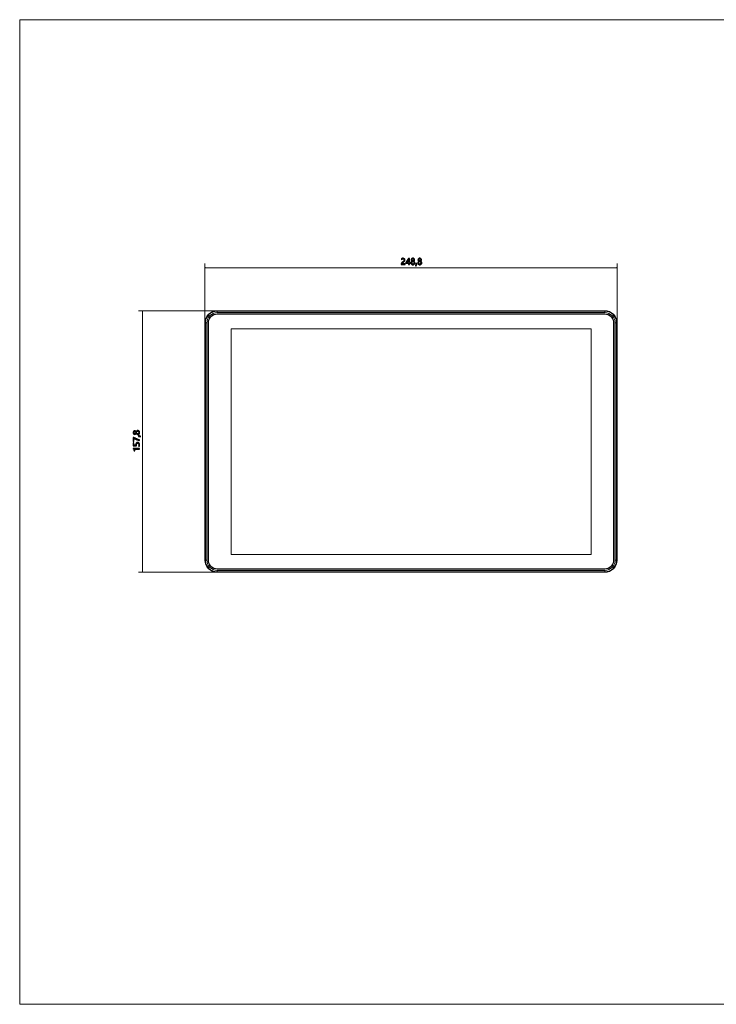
# Model space of a CAD drawing. Header units: centimetres. Extents: x -29.7 to 29.7, y -21 to 21.
# Tile 1 of 34: x -29.7 to 0, y -21 to 21. Entities that reach past the tile are written whole.
import ezdxf

# ---------------------------------------------------------------- set-up
doc = ezdxf.new("R2010")
doc.units = ezdxf.units.CM
doc.header["$MEASUREMENT"] = 0
doc.layers.add('06___PRT_ALL_SURFS', color=7, linetype='Continuous')

msp = doc.modelspace()

# ---------------------------------------------------------------- linework, layer by layer
at = {"layer": '06___PRT_ALL_SURFS', "lineweight": 9}
for points in [[(-29.70105, -20.98296), (-29.70105, -20.98296), (-29.70105, 20.97136), (-29.70105, 20.97136)], [(-29.70105, 20.97136), (-29.70105, 20.97136), (29.69891, 20.97136), (29.69891, 20.97136)], [(-21.28091, 8.5715), (-21.28091, 8.5715), (-21.28091, 8.49057), (-21.28091, 8.49057)], [(-21.28091, 8.5715), (-21.28091, 8.5715), (-4.75345, 8.5715), (-4.75345, 8.5715)], [(-21.28091, 8.55003), (-21.28091, 8.55003), (-4.75345, 8.55003), (-4.75345, 8.55003)], [(-21.28091, 8.49057), (-21.28091, 8.49057), (-4.75345, 8.49057), (-4.75345, 8.49057)], [(-21.28091, 8.43594), (-21.28091, 8.43594), (-4.75345, 8.43594), (-4.75345, 8.43594)], [(-4.75345, 8.42256), (-4.75345, 8.42256), (-21.28091, 8.42256), (-21.28091, 8.42256)], [(-4.75345, 8.49057), (-4.75345, 8.49057), (-4.75345, 8.5715), (-4.75345, 8.5715)], [(-21.80419, -2.05189), (-21.80419, -2.05189), (-21.80419, 8.04822), (-21.80419, 8.04822)], [(-21.72325, 8.04822), (-21.72325, 8.04822), (-21.80419, 8.04822), (-21.80419, 8.04822)], [(-21.78272, -2.05189), (-21.78272, -2.05189), (-21.78272, 8.04822), (-21.78272, 8.04822)], [(-21.72325, -2.05189), (-21.72325, -2.05189), (-21.72325, 8.04822), (-21.72325, 8.04822)], [(-21.66863, -2.05189), (-21.66863, -2.05189), (-21.66863, 8.04822), (-21.66863, 8.04822)], [(-21.65524, 8.04822), (-21.65524, 8.04822), (-21.65524, -2.05189), (-21.65524, -2.05189)], [(-4.37911, -2.05189), (-4.37911, -2.05189), (-4.37911, 8.04822), (-4.37911, 8.04822)], [(-4.36572, 8.04822), (-4.36572, 8.04822), (-4.36572, -2.05189), (-4.36572, -2.05189)], [(-4.23016, 8.04822), (-4.23016, 8.04822), (-4.3111, 8.04822), (-4.3111, 8.04822)], [(-4.3111, 8.04822), (-4.3111, 8.04822), (-4.3111, -2.05189), (-4.3111, -2.05189)], [(-4.25164, 8.04822), (-4.25164, 8.04822), (-4.25164, -2.05189), (-4.25164, -2.05189)], [(-4.23016, 8.04822), (-4.23016, 8.04822), (-4.23016, -2.05189), (-4.23016, -2.05189)], [(-20.69044, -1.8174), (-20.69044, -1.8174), (-20.69044, 7.80313), (-20.69044, 7.80313)], [(-20.69044, 7.80313), (-20.69044, 7.80313), (-5.33332, 7.80313), (-5.33332, 7.80313)], [(-5.33332, 7.80313), (-5.33332, 7.80313), (-5.33332, -1.8174), (-5.33332, -1.8174)], [(-21.80419, -2.05189), (-21.80419, -2.05189), (-21.72325, -2.05189), (-21.72325, -2.05189)], [(-5.33332, -1.8174), (-5.33332, -1.8174), (-20.69044, -1.8174), (-20.69044, -1.8174)], [(-4.3111, -2.05189), (-4.3111, -2.05189), (-4.23016, -2.05189), (-4.23016, -2.05189)], [(-21.28091, -2.42623), (-21.28091, -2.42623), (-4.75345, -2.42623), (-4.75345, -2.42623)], [(-4.75345, -2.43962), (-4.75345, -2.43962), (-21.28091, -2.43962), (-21.28091, -2.43962)], [(-21.28091, -2.49424), (-21.28091, -2.49424), (-21.28091, -2.57518), (-21.28091, -2.57518)], [(-4.75345, -2.49424), (-4.75345, -2.49424), (-21.28091, -2.49424), (-21.28091, -2.49424)], [(-4.75345, -2.57518), (-4.75345, -2.57518), (-4.75345, -2.49424), (-4.75345, -2.49424)], [(-4.75345, -2.55371), (-4.75345, -2.55371), (-21.28091, -2.55371), (-21.28091, -2.55371)], [(-4.75345, -2.57518), (-4.75345, -2.57518), (-21.28091, -2.57518), (-21.28091, -2.57518)], [(-29.70105, -20.98296), (-29.70105, -20.98296), (29.69891, -20.98296), (29.69891, -20.98296)]]:
    msp.add_open_spline(points, degree=3, dxfattribs=at)
at = {"layer": '06___PRT_ALL_SURFS', "lineweight": 0}
for points in [[(-21.80419, 8.04822), (-21.80419, 8.04822), (-21.80419, 10.57836), (-21.80419, 10.57836)], [(-4.23016, 8.04822), (-4.23016, 8.04822), (-4.23016, 10.57836), (-4.23016, 10.57836)], [(-21.80419, 10.40179), (-21.80419, 10.40179), (-4.23016, 10.40179), (-4.23016, 10.40179)], [(-21.28091, 8.5715), (-21.28091, 8.5715), (-24.63624, 8.5715), (-24.63624, 8.5715)], [(-24.45966, 8.5715), (-24.45966, 8.5715), (-24.45966, -2.57518), (-24.45966, -2.57518)], [(-21.28091, -2.57518), (-21.28091, -2.57518), (-24.63624, -2.57518), (-24.63624, -2.57518)]]:
    msp.add_open_spline(points, degree=3, dxfattribs=at)
at = {"layer": '06___PRT_ALL_SURFS'}
for points, knots in [([(-13.30808, 10.73196), (-13.30808, 10.74633), (-13.31262, 10.75763), (-13.32168, 10.76581), (-13.3308, 10.77405), (-13.34316, 10.77817), (-13.35876, 10.77817), (-13.36983, 10.77817), (-13.38095, 10.77534), (-13.39225, 10.76969), (-13.40349, 10.7641), (-13.41403, 10.75604), (-13.42379, 10.74556), (-13.42379, 10.74556), (-13.42379, 10.77834), (-13.42379, 10.77834), (-13.41503, 10.78741), (-13.40514, 10.79436), (-13.39402, 10.79918), (-13.38295, 10.804), (-13.36994, 10.80642), (-13.35499, 10.80642), (-13.33086, 10.80642), (-13.31144, 10.79994), (-13.29672, 10.78705), (-13.282, 10.77411), (-13.27465, 10.75663), (-13.27465, 10.73455), (-13.27465, 10.7149), (-13.27912, 10.69788), (-13.28818, 10.68347), (-13.29719, 10.6691), (-13.31262, 10.65439), (-13.33445, 10.63932), (-13.35676, 10.62396), (-13.37165, 10.61289), (-13.37918, 10.60624), (-13.38671, 10.59959), (-13.39201, 10.59317), (-13.39501, 10.58711), (-13.39796, 10.58099), (-13.39949, 10.57357), (-13.39949, 10.56486), (-13.39949, 10.56486), (-13.26671, 10.56486), (-13.26671, 10.56486), (-13.26671, 10.56486), (-13.26671, 10.53485), (-13.26671, 10.53485), (-13.26671, 10.53485), (-13.43463, 10.53485), (-13.43463, 10.53485), (-13.43463, 10.53485), (-13.43463, 10.54815), (-13.43463, 10.54815), (-13.43463, 10.56351), (-13.43257, 10.57664), (-13.42833, 10.58735), (-13.42415, 10.59812), (-13.4172, 10.60853), (-13.40755, 10.61872), (-13.3979, 10.6289), (-13.38283, 10.64114), (-13.36241, 10.65539), (-13.34145, 10.6701), (-13.32721, 10.68299), (-13.31956, 10.69412), (-13.31191, 10.70519), (-13.30808, 10.71778), (-13.30808, 10.73196)], [0, 0, 0, 0, 0.04347826, 0.04347826, 0.04347826, 0.08695652, 0.08695652, 0.08695652, 0.13043478, 0.13043478, 0.13043478, 0.17391304, 0.17391304, 0.17391304, 0.2173913, 0.2173913, 0.2173913, 0.26086957, 0.26086957, 0.26086957, 0.30434783, 0.30434783, 0.30434783, 0.34782609, 0.34782609, 0.34782609, 0.39130435, 0.39130435, 0.39130435, 0.43478261, 0.43478261, 0.43478261, 0.47826087, 0.47826087, 0.47826087, 0.52173913, 0.52173913, 0.52173913, 0.56521739, 0.56521739, 0.56521739, 0.60869565, 0.60869565, 0.60869565, 0.65217391, 0.65217391, 0.65217391, 0.69565217, 0.69565217, 0.69565217, 0.73913043, 0.73913043, 0.73913043, 0.7826087, 0.7826087, 0.7826087, 0.82608696, 0.82608696, 0.82608696, 0.86956522, 0.86956522, 0.86956522, 0.91304348, 0.91304348, 0.91304348, 0.95652174, 0.95652174, 0.95652174, 1, 1, 1, 1]), ([(-13.08766, 10.80195), (-13.08766, 10.80195), (-13.08766, 10.62555), (-13.08766, 10.62555), (-13.08766, 10.62555), (-13.04769, 10.62555), (-13.04769, 10.62555), (-13.04769, 10.62555), (-13.04769, 10.59759), (-13.04769, 10.59759), (-13.04769, 10.59759), (-13.08766, 10.59759), (-13.08766, 10.59759), (-13.08766, 10.59759), (-13.08766, 10.53485), (-13.08766, 10.53485), (-13.08766, 10.53485), (-13.12044, 10.53485), (-13.12044, 10.53485), (-13.12044, 10.53485), (-13.12044, 10.59759), (-13.12044, 10.59759), (-13.12044, 10.59759), (-13.2451, 10.59759), (-13.2451, 10.59759), (-13.2451, 10.59759), (-13.2451, 10.62402), (-13.2451, 10.62402), (-13.22292, 10.64897), (-13.2006, 10.6777), (-13.17818, 10.71024), (-13.15582, 10.74273), (-13.13728, 10.77334), (-13.12268, 10.80195), (-13.12268, 10.80195), (-13.08766, 10.80195), (-13.08766, 10.80195)], [0, 0, 0, 0, 0.08333333, 0.08333333, 0.08333333, 0.16666667, 0.16666667, 0.16666667, 0.25, 0.25, 0.25, 0.33333333, 0.33333333, 0.33333333, 0.41666667, 0.41666667, 0.41666667, 0.5, 0.5, 0.5, 0.58333333, 0.58333333, 0.58333333, 0.66666667, 0.66666667, 0.66666667, 0.75, 0.75, 0.75, 0.83333333, 0.83333333, 0.83333333, 0.91666667, 0.91666667, 0.91666667, 1, 1, 1, 1]), ([(-13.2072, 10.62555), (-13.2072, 10.62555), (-13.12044, 10.62555), (-13.12044, 10.62555), (-13.12044, 10.62555), (-13.12044, 10.7528), (-13.12044, 10.7528), (-13.13239, 10.73132), (-13.14522, 10.71048), (-13.15887, 10.69029), (-13.17259, 10.6701), (-13.18866, 10.64856), (-13.2072, 10.62555)], [0, 0, 0, 0, 0.25, 0.25, 0.25, 0.5, 0.5, 0.5, 0.75, 0.75, 0.75, 1, 1, 1, 1]), ([(-13.02403, 10.60936), (-13.02403, 10.62472), (-13.01944, 10.63897), (-13.0102, 10.65192), (-13.00102, 10.66493), (-12.98919, 10.67416), (-12.97471, 10.67969), (-12.9863, 10.68623), (-12.99549, 10.69465), (-13.00231, 10.70489), (-13.00908, 10.71513), (-13.01249, 10.7262), (-13.01249, 10.73814), (-13.01249, 10.7508), (-13.0092, 10.76233), (-13.00273, 10.77281), (-12.99625, 10.78329), (-12.98719, 10.79147), (-12.97565, 10.79747), (-12.96411, 10.80347), (-12.95134, 10.80642), (-12.93745, 10.80642), (-12.92344, 10.80642), (-12.91061, 10.80347), (-12.89901, 10.79753), (-12.88742, 10.79164), (-12.87835, 10.78346), (-12.87194, 10.77299), (-12.86553, 10.76251), (-12.86228, 10.75092), (-12.86228, 10.73814), (-12.86228, 10.72643), (-12.86558, 10.71543), (-12.87217, 10.70512), (-12.87883, 10.69482), (-12.88795, 10.68635), (-12.89972, 10.67969), (-12.88518, 10.67404), (-12.87341, 10.66475), (-12.86435, 10.65174), (-12.85529, 10.63879), (-12.85075, 10.6246), (-12.85075, 10.60936), (-12.85075, 10.59418), (-12.85434, 10.58058), (-12.86158, 10.56857), (-12.86882, 10.55657), (-12.87912, 10.54721), (-12.89248, 10.54055), (-12.90579, 10.53384), (-12.92079, 10.53055), (-12.93745, 10.53055), (-12.95399, 10.53055), (-12.96888, 10.53384), (-12.98212, 10.54055), (-12.99537, 10.54721), (-13.00561, 10.55657), (-13.01297, 10.56863), (-13.02032, 10.5807), (-13.02403, 10.5943), (-13.02403, 10.60936)], [0, 0, 0, 0, 0.05, 0.05, 0.05, 0.1, 0.1, 0.1, 0.15, 0.15, 0.15, 0.2, 0.2, 0.2, 0.25, 0.25, 0.25, 0.3, 0.3, 0.3, 0.35, 0.35, 0.35, 0.4, 0.4, 0.4, 0.45, 0.45, 0.45, 0.5, 0.5, 0.5, 0.55, 0.55, 0.55, 0.6, 0.6, 0.6, 0.65, 0.65, 0.65, 0.7, 0.7, 0.7, 0.75, 0.75, 0.75, 0.8, 0.8, 0.8, 0.85, 0.85, 0.85, 0.9, 0.9, 0.9, 0.95, 0.95, 0.95, 1, 1, 1, 1]), ([(-12.9909, 10.61089), (-12.9909, 10.595), (-12.98601, 10.58235), (-12.97624, 10.57281), (-12.96646, 10.56322), (-12.95352, 10.55845), (-12.93727, 10.55845), (-12.92144, 10.55845), (-12.90843, 10.56333), (-12.89843, 10.57304), (-12.88836, 10.58275), (-12.8833, 10.59536), (-12.8833, 10.61089), (-12.8833, 10.62561), (-12.88842, 10.63797), (-12.8986, 10.64803), (-12.90872, 10.6581), (-12.92168, 10.66316), (-12.93727, 10.66316), (-12.95281, 10.66316), (-12.96564, 10.65822), (-12.97577, 10.64838), (-12.98583, 10.63855), (-12.9909, 10.62608), (-12.9909, 10.61089)], [0, 0, 0, 0, 0.125, 0.125, 0.125, 0.25, 0.25, 0.25, 0.375, 0.375, 0.375, 0.5, 0.5, 0.5, 0.625, 0.625, 0.625, 0.75, 0.75, 0.75, 0.875, 0.875, 0.875, 1, 1, 1, 1]), ([(-12.98124, 10.73538), (-12.98124, 10.72343), (-12.977, 10.71319), (-12.96847, 10.70459), (-12.95999, 10.69606), (-12.94958, 10.69177), (-12.93727, 10.69177), (-12.92521, 10.69177), (-12.91479, 10.69606), (-12.90596, 10.70471), (-12.89719, 10.71331), (-12.89278, 10.72355), (-12.89278, 10.73538), (-12.89278, 10.74744), (-12.89701, 10.75768), (-12.90549, 10.7661), (-12.91391, 10.77446), (-12.9245, 10.7787), (-12.93727, 10.7787), (-12.94993, 10.7787), (-12.9604, 10.77458), (-12.96876, 10.76634), (-12.97706, 10.75809), (-12.98124, 10.7478), (-12.98124, 10.73538)], [0, 0, 0, 0, 0.125, 0.125, 0.125, 0.25, 0.25, 0.25, 0.375, 0.375, 0.375, 0.5, 0.5, 0.5, 0.625, 0.625, 0.625, 0.75, 0.75, 0.75, 0.875, 0.875, 0.875, 1, 1, 1, 1]), ([(-12.77258, 10.57775), (-12.77258, 10.57775), (-12.80207, 10.48588), (-12.80207, 10.48588), (-12.80207, 10.48588), (-12.82656, 10.48588), (-12.82656, 10.48588), (-12.82656, 10.48588), (-12.80519, 10.57775), (-12.80519, 10.57775), (-12.80519, 10.57775), (-12.77258, 10.57775), (-12.77258, 10.57775)], [0, 0, 0, 0, 0.25, 0.25, 0.25, 0.5, 0.5, 0.5, 0.75, 0.75, 0.75, 1, 1, 1, 1]), ([(-12.73192, 10.60936), (-12.73192, 10.62472), (-12.72732, 10.63897), (-12.71809, 10.65192), (-12.7089, 10.66493), (-12.69707, 10.67416), (-12.68259, 10.67969), (-12.69419, 10.68623), (-12.70337, 10.69465), (-12.7102, 10.70489), (-12.71697, 10.71513), (-12.72038, 10.7262), (-12.72038, 10.73814), (-12.72038, 10.7508), (-12.71708, 10.76233), (-12.71061, 10.77281), (-12.70414, 10.78329), (-12.69507, 10.79147), (-12.68353, 10.79747), (-12.672, 10.80347), (-12.65923, 10.80642), (-12.64534, 10.80642), (-12.63133, 10.80642), (-12.6185, 10.80347), (-12.6069, 10.79753), (-12.59531, 10.79164), (-12.58624, 10.78346), (-12.57983, 10.77299), (-12.57341, 10.76251), (-12.57017, 10.75092), (-12.57017, 10.73814), (-12.57017, 10.72643), (-12.57347, 10.71543), (-12.58006, 10.70512), (-12.58671, 10.69482), (-12.59584, 10.68635), (-12.60761, 10.67969), (-12.59307, 10.67404), (-12.5813, 10.66475), (-12.57223, 10.65174), (-12.56317, 10.63879), (-12.55864, 10.6246), (-12.55864, 10.60936), (-12.55864, 10.59418), (-12.56223, 10.58058), (-12.56947, 10.56857), (-12.57671, 10.55657), (-12.58701, 10.54721), (-12.60037, 10.54055), (-12.61367, 10.53384), (-12.62868, 10.53055), (-12.64534, 10.53055), (-12.66188, 10.53055), (-12.67677, 10.53384), (-12.69001, 10.54055), (-12.70325, 10.54721), (-12.7135, 10.55657), (-12.72085, 10.56863), (-12.72821, 10.5807), (-12.73192, 10.5943), (-12.73192, 10.60936)], [0, 0, 0, 0, 0.05, 0.05, 0.05, 0.1, 0.1, 0.1, 0.15, 0.15, 0.15, 0.2, 0.2, 0.2, 0.25, 0.25, 0.25, 0.3, 0.3, 0.3, 0.35, 0.35, 0.35, 0.4, 0.4, 0.4, 0.45, 0.45, 0.45, 0.5, 0.5, 0.5, 0.55, 0.55, 0.55, 0.6, 0.6, 0.6, 0.65, 0.65, 0.65, 0.7, 0.7, 0.7, 0.75, 0.75, 0.75, 0.8, 0.8, 0.8, 0.85, 0.85, 0.85, 0.9, 0.9, 0.9, 0.95, 0.95, 0.95, 1, 1, 1, 1]), ([(-12.69878, 10.61089), (-12.69878, 10.595), (-12.6939, 10.58235), (-12.68413, 10.57281), (-12.67435, 10.56322), (-12.66141, 10.55845), (-12.64516, 10.55845), (-12.62933, 10.55845), (-12.61632, 10.56333), (-12.60631, 10.57304), (-12.59625, 10.58275), (-12.59119, 10.59536), (-12.59119, 10.61089), (-12.59119, 10.62561), (-12.59631, 10.63797), (-12.60649, 10.64803), (-12.61661, 10.6581), (-12.62957, 10.66316), (-12.64516, 10.66316), (-12.6607, 10.66316), (-12.67353, 10.65822), (-12.68365, 10.64838), (-12.69372, 10.63855), (-12.69878, 10.62608), (-12.69878, 10.61089)], [0, 0, 0, 0, 0.125, 0.125, 0.125, 0.25, 0.25, 0.25, 0.375, 0.375, 0.375, 0.5, 0.5, 0.5, 0.625, 0.625, 0.625, 0.75, 0.75, 0.75, 0.875, 0.875, 0.875, 1, 1, 1, 1]), ([(-12.68913, 10.73538), (-12.68913, 10.72343), (-12.68489, 10.71319), (-12.67636, 10.70459), (-12.66788, 10.69606), (-12.65746, 10.69177), (-12.64516, 10.69177), (-12.6331, 10.69177), (-12.62268, 10.69606), (-12.61385, 10.70471), (-12.60508, 10.71331), (-12.60066, 10.72355), (-12.60066, 10.73538), (-12.60066, 10.74744), (-12.6049, 10.75768), (-12.61338, 10.7661), (-12.6218, 10.77446), (-12.63239, 10.7787), (-12.64516, 10.7787), (-12.65782, 10.7787), (-12.66829, 10.77458), (-12.67665, 10.76634), (-12.68495, 10.75809), (-12.68913, 10.7478), (-12.68913, 10.73538)], [0, 0, 0, 0, 0.125, 0.125, 0.125, 0.25, 0.25, 0.25, 0.375, 0.375, 0.375, 0.5, 0.5, 0.5, 0.625, 0.625, 0.625, 0.75, 0.75, 0.75, 0.875, 0.875, 0.875, 1, 1, 1, 1]), ([(-24.66724, 3.29143), (-24.6826, 3.29143), (-24.69685, 3.29602), (-24.70979, 3.30526), (-24.7228, 3.31444), (-24.73204, 3.32627), (-24.73757, 3.34075), (-24.74411, 3.32915), (-24.75253, 3.31997), (-24.76277, 3.31315), (-24.77301, 3.30637), (-24.78408, 3.30296), (-24.79602, 3.30296), (-24.80868, 3.30296), (-24.82021, 3.30626), (-24.83069, 3.31273), (-24.84117, 3.31921), (-24.84935, 3.32827), (-24.85535, 3.33981), (-24.86135, 3.35134), (-24.8643, 3.36411), (-24.8643, 3.37801), (-24.8643, 3.39201), (-24.86135, 3.40485), (-24.85541, 3.41644), (-24.84952, 3.42803), (-24.84134, 3.4371), (-24.83087, 3.44352), (-24.82039, 3.44993), (-24.8088, 3.45317), (-24.79602, 3.45317), (-24.78431, 3.45317), (-24.7733, 3.44987), (-24.763, 3.44328), (-24.7527, 3.43663), (-24.74423, 3.4275), (-24.73757, 3.41574), (-24.73192, 3.43027), (-24.72263, 3.44205), (-24.70962, 3.45111), (-24.69667, 3.46017), (-24.68248, 3.4647), (-24.66724, 3.4647), (-24.65205, 3.4647), (-24.63846, 3.46112), (-24.62645, 3.45388), (-24.61444, 3.44664), (-24.60509, 3.43633), (-24.59843, 3.42298), (-24.59172, 3.40967), (-24.58843, 3.39466), (-24.58843, 3.37801), (-24.58843, 3.36146), (-24.59172, 3.34658), (-24.59843, 3.33333), (-24.60509, 3.32009), (-24.61444, 3.30985), (-24.62651, 3.30249), (-24.63858, 3.29514), (-24.65217, 3.29143), (-24.66724, 3.29143)], [0, 0, 0, 0, 0.05, 0.05, 0.05, 0.1, 0.1, 0.1, 0.15, 0.15, 0.15, 0.2, 0.2, 0.2, 0.25, 0.25, 0.25, 0.3, 0.3, 0.3, 0.35, 0.35, 0.35, 0.4, 0.4, 0.4, 0.45, 0.45, 0.45, 0.5, 0.5, 0.5, 0.55, 0.55, 0.55, 0.6, 0.6, 0.6, 0.65, 0.65, 0.65, 0.7, 0.7, 0.7, 0.75, 0.75, 0.75, 0.8, 0.8, 0.8, 0.85, 0.85, 0.85, 0.9, 0.9, 0.9, 0.95, 0.95, 0.95, 1, 1, 1, 1]), ([(-24.79326, 3.33422), (-24.78131, 3.33422), (-24.77107, 3.33845), (-24.76247, 3.34699), (-24.75394, 3.35546), (-24.74964, 3.36588), (-24.74964, 3.37818), (-24.74964, 3.39025), (-24.75394, 3.40066), (-24.76259, 3.40949), (-24.77119, 3.41827), (-24.78143, 3.42268), (-24.79326, 3.42268), (-24.80532, 3.42268), (-24.81556, 3.41844), (-24.82398, 3.40997), (-24.83234, 3.40155), (-24.83658, 3.39095), (-24.83658, 3.37818), (-24.83658, 3.36553), (-24.83246, 3.35505), (-24.82422, 3.3467), (-24.81597, 3.3384), (-24.80567, 3.33422), (-24.79326, 3.33422)], [0, 0, 0, 0, 0.125, 0.125, 0.125, 0.25, 0.25, 0.25, 0.375, 0.375, 0.375, 0.5, 0.5, 0.5, 0.625, 0.625, 0.625, 0.75, 0.75, 0.75, 0.875, 0.875, 0.875, 1, 1, 1, 1]), ([(-24.66877, 3.32456), (-24.65288, 3.32456), (-24.64022, 3.32945), (-24.63069, 3.33922), (-24.6211, 3.34899), (-24.61633, 3.36194), (-24.61633, 3.37818), (-24.61633, 3.39402), (-24.62121, 3.40702), (-24.63092, 3.41703), (-24.64063, 3.42709), (-24.65323, 3.43216), (-24.66877, 3.43216), (-24.68348, 3.43216), (-24.69584, 3.42704), (-24.70591, 3.41685), (-24.71597, 3.40673), (-24.72104, 3.39378), (-24.72104, 3.37818), (-24.72104, 3.36264), (-24.71609, 3.34981), (-24.70626, 3.33969), (-24.69643, 3.32962), (-24.68396, 3.32456), (-24.66877, 3.32456)], [0, 0, 0, 0, 0.125, 0.125, 0.125, 0.25, 0.25, 0.25, 0.375, 0.375, 0.375, 0.5, 0.5, 0.5, 0.625, 0.625, 0.625, 0.75, 0.75, 0.75, 0.875, 0.875, 0.875, 1, 1, 1, 1]), ([(-24.83899, 3.17124), (-24.79002, 3.14316), (-24.7447, 3.12115), (-24.70303, 3.10508), (-24.66136, 3.08907), (-24.62456, 3.07918), (-24.59272, 3.07536), (-24.59272, 3.07536), (-24.59272, 3.04016), (-24.59272, 3.04016), (-24.6241, 3.04446), (-24.65994, 3.05452), (-24.70014, 3.07036), (-24.7404, 3.08625), (-24.78366, 3.10744), (-24.82999, 3.13398), (-24.82999, 3.13398), (-24.82999, 3.00155), (-24.82999, 3.00155), (-24.82999, 3.00155), (-24.85983, 3.00155), (-24.85983, 3.00155), (-24.85983, 3.00155), (-24.85983, 3.17124), (-24.85983, 3.17124), (-24.85983, 3.17124), (-24.83899, 3.17124), (-24.83899, 3.17124)], [0, 0, 0, 0, 0.11111111, 0.11111111, 0.11111111, 0.22222222, 0.22222222, 0.22222222, 0.33333333, 0.33333333, 0.33333333, 0.44444444, 0.44444444, 0.44444444, 0.55555556, 0.55555556, 0.55555556, 0.66666667, 0.66666667, 0.66666667, 0.77777778, 0.77777778, 0.77777778, 0.88888889, 0.88888889, 0.88888889, 1, 1, 1, 1]), ([(-24.67513, 2.95705), (-24.64905, 2.95705), (-24.62804, 2.9484), (-24.61203, 2.93109), (-24.59608, 2.91379), (-24.58808, 2.89054), (-24.58808, 2.86135), (-24.58808, 2.83627), (-24.59179, 2.81762), (-24.59926, 2.80532), (-24.59926, 2.80532), (-24.63375, 2.80532), (-24.63375, 2.80532), (-24.62204, 2.82333), (-24.61615, 2.84175), (-24.61615, 2.86046), (-24.61615, 2.87912), (-24.62133, 2.89413), (-24.63163, 2.90555), (-24.64187, 2.91703), (-24.65553, 2.92274), (-24.67254, 2.92274), (-24.68961, 2.92274), (-24.70285, 2.91679), (-24.71232, 2.9049), (-24.7218, 2.89302), (-24.72651, 2.87618), (-24.72651, 2.85446), (-24.72651, 2.83769), (-24.72581, 2.82256), (-24.72427, 2.80908), (-24.72427, 2.80908), (-24.85983, 2.81891), (-24.85983, 2.81891), (-24.85983, 2.81891), (-24.85983, 2.94375), (-24.85983, 2.94375), (-24.85983, 2.94375), (-24.83016, 2.94375), (-24.83016, 2.94375), (-24.83016, 2.94375), (-24.83016, 2.8474), (-24.83016, 2.8474), (-24.83016, 2.8474), (-24.75447, 2.84187), (-24.75447, 2.84187), (-24.75447, 2.84187), (-24.75553, 2.86618), (-24.75553, 2.86618), (-24.75553, 2.89443), (-24.74846, 2.91668), (-24.73439, 2.9328), (-24.72033, 2.94899), (-24.70056, 2.95705), (-24.67513, 2.95705)], [0, 0, 0, 0, 0.05555556, 0.05555556, 0.05555556, 0.11111111, 0.11111111, 0.11111111, 0.16666667, 0.16666667, 0.16666667, 0.22222222, 0.22222222, 0.22222222, 0.27777778, 0.27777778, 0.27777778, 0.33333333, 0.33333333, 0.33333333, 0.38888889, 0.38888889, 0.38888889, 0.44444444, 0.44444444, 0.44444444, 0.5, 0.5, 0.5, 0.55555556, 0.55555556, 0.55555556, 0.61111111, 0.61111111, 0.61111111, 0.66666667, 0.66666667, 0.66666667, 0.72222222, 0.72222222, 0.72222222, 0.77777778, 0.77777778, 0.77777778, 0.83333333, 0.83333333, 0.83333333, 0.88888889, 0.88888889, 0.88888889, 0.94444444, 0.94444444, 0.94444444, 1, 1, 1, 1]), ([(-24.63563, 3.25076), (-24.63563, 3.25076), (-24.54376, 3.22127), (-24.54376, 3.22127), (-24.54376, 3.22127), (-24.54376, 3.19678), (-24.54376, 3.19678), (-24.54376, 3.19678), (-24.63563, 3.21815), (-24.63563, 3.21815), (-24.63563, 3.21815), (-24.63563, 3.25076), (-24.63563, 3.25076)], [0, 0, 0, 0, 0.25, 0.25, 0.25, 0.5, 0.5, 0.5, 0.75, 0.75, 0.75, 1, 1, 1, 1]), ([(-24.59272, 2.66647), (-24.59272, 2.66647), (-24.82121, 2.66647), (-24.82121, 2.66647), (-24.81592, 2.66117), (-24.80997, 2.65222), (-24.80344, 2.63963), (-24.7969, 2.62703), (-24.79231, 2.61544), (-24.78966, 2.60473), (-24.78966, 2.60473), (-24.82275, 2.60473), (-24.82275, 2.60473), (-24.82669, 2.61885), (-24.83292, 2.63398), (-24.84146, 2.65011), (-24.85005, 2.66617), (-24.85812, 2.67853), (-24.86571, 2.68719), (-24.86571, 2.68719), (-24.86571, 2.6999), (-24.86571, 2.6999), (-24.86571, 2.6999), (-24.59272, 2.6999), (-24.59272, 2.6999), (-24.59272, 2.6999), (-24.59272, 2.66647), (-24.59272, 2.66647)], [0, 0, 0, 0, 0.11111111, 0.11111111, 0.11111111, 0.22222222, 0.22222222, 0.22222222, 0.33333333, 0.33333333, 0.33333333, 0.44444444, 0.44444444, 0.44444444, 0.55555556, 0.55555556, 0.55555556, 0.66666667, 0.66666667, 0.66666667, 0.77777778, 0.77777778, 0.77777778, 0.88888889, 0.88888889, 0.88888889, 1, 1, 1, 1])]:
    msp.add_open_spline(points, degree=3, knots=knots, dxfattribs=at)
at = {"layer": '06___PRT_ALL_SURFS', "lineweight": 0}
for points in [[(-21.77752, 10.39464), (-21.77752, 10.39464), (-21.80419, 10.40179), (-21.80419, 10.40179), (-21.80419, 10.40179), (-21.77752, 10.40893), (-21.77752, 10.40893), (-21.77752, 10.40893), (-21.77752, 10.39464), (-21.77752, 10.39464)], [(-4.25682, 10.39464), (-4.25682, 10.39464), (-4.23016, 10.40179), (-4.23016, 10.40179), (-4.23016, 10.40179), (-4.25682, 10.40893), (-4.25682, 10.40893), (-4.25682, 10.40893), (-4.25682, 10.39464), (-4.25682, 10.39464)], [(-24.4668, 8.54483), (-24.4668, 8.54483), (-24.45966, 8.5715), (-24.45966, 8.5715), (-24.45966, 8.5715), (-24.45251, 8.54483), (-24.45251, 8.54483), (-24.45251, 8.54483), (-24.4668, 8.54483), (-24.4668, 8.54483)], [(-24.4668, -2.54851), (-24.4668, -2.54851), (-24.45966, -2.57518), (-24.45966, -2.57518), (-24.45966, -2.57518), (-24.45251, -2.54851), (-24.45251, -2.54851), (-24.45251, -2.54851), (-24.4668, -2.54851), (-24.4668, -2.54851)]]:
    msp.add_open_spline(points, degree=3, knots=[0, 0, 0, 0, 0.33333333, 0.33333333, 0.33333333, 0.66666667, 0.66666667, 0.66666667, 1, 1, 1, 1], dxfattribs=at)
at = {"layer": '06___PRT_ALL_SURFS', "lineweight": 9}
for points, knots in [([(-21.28091, 8.5715), (-21.41969, 8.5715), (-21.55279, 8.51637), (-21.65092, 8.41824), (-21.74906, 8.3201), (-21.80419, 8.187), (-21.80419, 8.04822)], [0, 0, 0, 0, 0.5, 0.5, 0.5, 1, 1, 1, 1]), ([(-21.28091, 8.55003), (-21.41399, 8.55003), (-21.54163, 8.49716), (-21.63574, 8.40305), (-21.72984, 8.30894), (-21.78272, 8.18131), (-21.78272, 8.04822)], [0, 0, 0, 0, 0.5, 0.5, 0.5, 1, 1, 1, 1]), ([(-21.28091, 8.49057), (-21.39822, 8.49057), (-21.51074, 8.44396), (-21.59369, 8.36101), (-21.67665, 8.27805), (-21.72325, 8.16554), (-21.72325, 8.04822)], [0, 0, 0, 0, 0.5, 0.5, 0.5, 1, 1, 1, 1]), ([(-21.28091, 8.43594), (-21.38374, 8.43594), (-21.48236, 8.3951), (-21.55507, 8.32239), (-21.62778, 8.24967), (-21.66863, 8.15105), (-21.66863, 8.04822)], [0, 0, 0, 0, 0.5, 0.5, 0.5, 1, 1, 1, 1]), ([(-21.28091, 8.42256), (-21.38018, 8.42256), (-21.4754, 8.38312), (-21.54561, 8.31292), (-21.6158, 8.24271), (-21.65524, 8.1475), (-21.65524, 8.04822)], [0, 0, 0, 0, 0.5, 0.5, 0.5, 1, 1, 1, 1]), ([(-16.48159, 8.55669), (-16.48159, 8.55604), (-16.47485, 8.55542), (-16.46393, 8.55509), (-16.453, 8.55477), (-16.43954, 8.55477), (-16.42861, 8.55509), (-16.41769, 8.55542), (-16.41096, 8.55604), (-16.41096, 8.55669)], [0, 0, 0, 0, 0.33333333, 0.33333333, 0.33333333, 0.66666667, 0.66666667, 0.66666667, 1, 1, 1, 1]), ([(-16.37564, 8.55669), (-16.37564, 8.55604), (-16.36891, 8.55542), (-16.35798, 8.55509), (-16.34706, 8.55477), (-16.33359, 8.55477), (-16.32267, 8.55509), (-16.31174, 8.55542), (-16.30501, 8.55604), (-16.30501, 8.55669)], [0, 0, 0, 0, 0.33333333, 0.33333333, 0.33333333, 0.66666667, 0.66666667, 0.66666667, 1, 1, 1, 1]), ([(-16.2697, 8.55669), (-16.2697, 8.55604), (-16.26296, 8.55542), (-16.25204, 8.55509), (-16.24111, 8.55477), (-16.22765, 8.55477), (-16.21672, 8.55509), (-16.2058, 8.55542), (-16.19907, 8.55604), (-16.19907, 8.55669)], [0, 0, 0, 0, 0.33333333, 0.33333333, 0.33333333, 0.66666667, 0.66666667, 0.66666667, 1, 1, 1, 1]), ([(-16.16375, 8.55669), (-16.16375, 8.55604), (-16.15702, 8.55542), (-16.14609, 8.55509), (-16.13517, 8.55477), (-16.1217, 8.55477), (-16.11078, 8.55509), (-16.09985, 8.55542), (-16.09312, 8.55604), (-16.09312, 8.55669)], [0, 0, 0, 0, 0.33333333, 0.33333333, 0.33333333, 0.66666667, 0.66666667, 0.66666667, 1, 1, 1, 1]), ([(-16.0578, 8.55669), (-16.0578, 8.55604), (-16.05107, 8.55542), (-16.04015, 8.55509), (-16.02922, 8.55477), (-16.01576, 8.55477), (-16.00483, 8.55509), (-15.99391, 8.55542), (-15.98717, 8.55604), (-15.98717, 8.55669)], [0, 0, 0, 0, 0.33333333, 0.33333333, 0.33333333, 0.66666667, 0.66666667, 0.66666667, 1, 1, 1, 1]), ([(-15.95186, 8.55669), (-15.95186, 8.55604), (-15.94513, 8.55542), (-15.9342, 8.55509), (-15.92328, 8.55477), (-15.90981, 8.55477), (-15.89889, 8.55509), (-15.88796, 8.55542), (-15.88123, 8.55604), (-15.88123, 8.55669)], [0, 0, 0, 0, 0.33333333, 0.33333333, 0.33333333, 0.66666667, 0.66666667, 0.66666667, 1, 1, 1, 1]), ([(-4.23016, 8.04822), (-4.23016, 8.187), (-4.2853, 8.3201), (-4.38343, 8.41824), (-4.48156, 8.51637), (-4.61467, 8.5715), (-4.75345, 8.5715)], [0, 0, 0, 0, 0.5, 0.5, 0.5, 1, 1, 1, 1]), ([(-4.25164, 8.04822), (-4.25164, 8.18131), (-4.30451, 8.30894), (-4.39862, 8.40305), (-4.49272, 8.49716), (-4.62036, 8.55003), (-4.75345, 8.55003)], [0, 0, 0, 0, 0.5, 0.5, 0.5, 1, 1, 1, 1]), ([(-4.3111, 8.04822), (-4.3111, 8.16554), (-4.3577, 8.27805), (-4.44066, 8.36101), (-4.52362, 8.44396), (-4.63613, 8.49057), (-4.75345, 8.49057)], [0, 0, 0, 0, 0.5, 0.5, 0.5, 1, 1, 1, 1]), ([(-4.36572, 8.04822), (-4.36572, 8.15105), (-4.40657, 8.24967), (-4.47928, 8.32239), (-4.552, 8.3951), (-4.65062, 8.43594), (-4.75345, 8.43594)], [0, 0, 0, 0, 0.5, 0.5, 0.5, 1, 1, 1, 1]), ([(-4.37911, 8.04822), (-4.37911, 8.1475), (-4.41855, 8.24271), (-4.48875, 8.31292), (-4.55895, 8.38312), (-4.65417, 8.42256), (-4.75345, 8.42256)], [0, 0, 0, 0, 0.5, 0.5, 0.5, 1, 1, 1, 1]), ([(-21.80419, -2.05189), (-21.80419, -2.19067), (-21.74906, -2.32378), (-21.65092, -2.42191), (-21.55279, -2.52004), (-21.41969, -2.57518), (-21.28091, -2.57518)], [0, 0, 0, 0, 0.5, 0.5, 0.5, 1, 1, 1, 1]), ([(-21.78272, -2.05189), (-21.78272, -2.18498), (-21.72984, -2.31262), (-21.63574, -2.40672), (-21.54163, -2.50083), (-21.41399, -2.55371), (-21.28091, -2.55371)], [0, 0, 0, 0, 0.5, 0.5, 0.5, 1, 1, 1, 1]), ([(-21.72325, -2.05189), (-21.72325, -2.16921), (-21.67665, -2.28172), (-21.59369, -2.36468), (-21.51074, -2.44764), (-21.39822, -2.49424), (-21.28091, -2.49424)], [0, 0, 0, 0, 0.5, 0.5, 0.5, 1, 1, 1, 1]), ([(-21.66863, -2.05189), (-21.66863, -2.15472), (-21.62778, -2.25334), (-21.55507, -2.32606), (-21.48236, -2.39877), (-21.38374, -2.43962), (-21.28091, -2.43962)], [0, 0, 0, 0, 0.5, 0.5, 0.5, 1, 1, 1, 1]), ([(-21.65524, -2.05189), (-21.65524, -2.15118), (-21.6158, -2.24639), (-21.54561, -2.31659), (-21.4754, -2.38679), (-21.38018, -2.42623), (-21.28091, -2.42623)], [0, 0, 0, 0, 0.5, 0.5, 0.5, 1, 1, 1, 1]), ([(-4.75345, -2.57518), (-4.61467, -2.57518), (-4.48156, -2.52004), (-4.38343, -2.42191), (-4.2853, -2.32378), (-4.23016, -2.19067), (-4.23016, -2.05189)], [0, 0, 0, 0, 0.5, 0.5, 0.5, 1, 1, 1, 1]), ([(-4.75345, -2.55371), (-4.62036, -2.55371), (-4.49272, -2.50083), (-4.39862, -2.40672), (-4.30451, -2.31262), (-4.25164, -2.18498), (-4.25164, -2.05189)], [0, 0, 0, 0, 0.5, 0.5, 0.5, 1, 1, 1, 1]), ([(-4.75345, -2.49424), (-4.63613, -2.49424), (-4.52362, -2.44764), (-4.44066, -2.36468), (-4.3577, -2.28172), (-4.3111, -2.16921), (-4.3111, -2.05189)], [0, 0, 0, 0, 0.5, 0.5, 0.5, 1, 1, 1, 1]), ([(-4.75345, -2.43962), (-4.65062, -2.43962), (-4.552, -2.39877), (-4.47928, -2.32606), (-4.40657, -2.25334), (-4.36572, -2.15472), (-4.36572, -2.05189)], [0, 0, 0, 0, 0.5, 0.5, 0.5, 1, 1, 1, 1]), ([(-4.75345, -2.42623), (-4.65417, -2.42623), (-4.55895, -2.38679), (-4.48875, -2.31659), (-4.41855, -2.24639), (-4.37911, -2.15118), (-4.37911, -2.05189)], [0, 0, 0, 0, 0.5, 0.5, 0.5, 1, 1, 1, 1])]:
    msp.add_open_spline(points, degree=3, knots=knots, dxfattribs=at)

doc.saveas('drawing.dxf')
